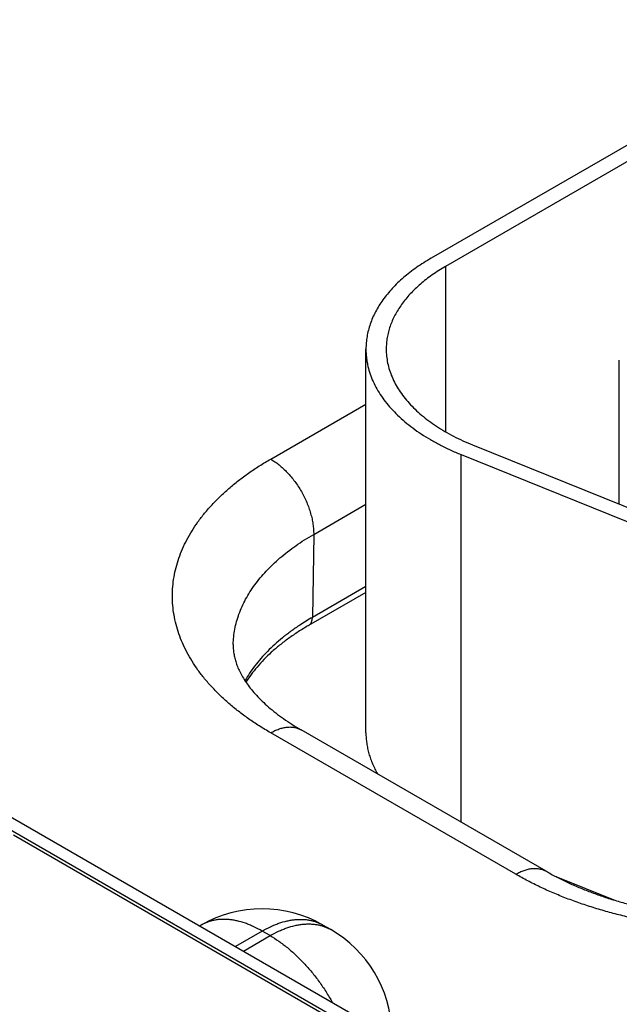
# Model space of a CAD drawing. Header units: inches. Extents: x 0 to 34, y 0 to 22.
# Tile 107 of 116: x 26.88 to 27.176, y 15.359 to 15.845. Entities that reach past the tile are written whole.
import ezdxf

# ---------------------------------------------------------------- set-up
doc = ezdxf.new("R2010")
doc.units = ezdxf.units.IN
doc.header["$LTSCALE"] = 1.87
doc.header["$MEASUREMENT"] = 0
doc.layers.get('0').update_dxf_attribs({"linetype": 'CONTINUOUS'})

msp = doc.modelspace()

# ---------------------------------------------------------------- linework, layer by layer
at = {"color": 7, "linetype": 'CONTINUOUS'}
for p, q in [((22.1637506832, 18.1657664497), (27.3950501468, 15.145302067)), ((22.1732589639, 18.1667084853), (27.4045584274, 15.1462441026)), ((27.4128454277, 15.9175297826), (27.0833336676, 15.7272752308)), ((27.4199164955, 15.9134470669), (27.0904047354, 15.7231925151)), ((27.0904047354, 15.7231925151), (27.0904047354, 15.6415522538)), ((27.0511154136, 15.4929435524), (27.0511154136, 15.682365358)), ((27.1761171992, 15.6058148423), (27.1761171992, 15.6768568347)), ((27.0041177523, 15.6280931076), (27.0511154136, 15.6552287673)), ((27.1037577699, 15.6350688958), (27.2110585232, 15.5916884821)), ((27.0980220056, 15.6303392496), (27.2053227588, 15.5869588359)), ((27.0980220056, 15.4488607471), (27.0980220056, 15.6303392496)), ((27.0253277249, 15.5909251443), (27.0511154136, 15.6058145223)), ((27.0253277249, 15.5909251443), (27.0247028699, 15.5499512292)), ((27.0511154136, 15.5652013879), (27.0247028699, 15.5499512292)), ((27.0511154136, 15.5622798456), (27.0228368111, 15.5459522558)), ((27.1250330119, 15.423117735), (27.0041177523, 15.4929321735)), ((27.1400336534, 15.4246039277), (27.0191183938, 15.4944183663)), ((26.8772029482, 15.4425359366), (27.299583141, 15.1986611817)), ((27.1447245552, 15.4220361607), (27.173441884, 15.4104260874)), ((26.9698882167, 15.3980547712), (26.9691613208, 15.3976350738)), ((26.9998894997, 15.3950823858), (26.9867359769, 15.3874877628)), ((27.0038262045, 15.3928093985), (26.9998894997, 15.3950823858)), ((27.0298877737, 15.3980565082), (27.0298907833, 15.3980547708)), ((27.0338274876, 15.395781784), (27.0298907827, 15.3980547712)), ((26.9906726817, 15.3852147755), (27.0038262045, 15.3928093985))]:
    msp.add_line(p, q, dxfattribs=at)
for centre, radius, start, end in [((27.0863231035, 15.4431664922), 0.1232884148, 119.9871359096, 123.3745059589), ((26.9998894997, 15.3460939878), 0.06, 60.0052421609, 119.9947578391), ((27.0038262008, 15.3438209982), 0.0600000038, 1.7317506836, 59.9985623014)]:
    msp.add_arc(centre, radius, start, end, dxfattribs=at)
for points, knots in [([(27.0833336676, 15.7272752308), (27.0820768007, 15.726549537), (27.0796246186, 15.7250642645), (27.0760958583, 15.7227053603), (27.0727713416, 15.7202490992), (27.0696591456, 15.7177013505), (27.0667667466, 15.7150681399), (27.0641011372, 15.7123556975), (27.0616687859, 15.7095704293), (27.0594756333, 15.7067189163), (27.0575270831, 15.7038079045), (27.0558279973, 15.7008443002), (27.0543826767, 15.6978351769), (27.0531948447, 15.6947877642), (27.0522676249, 15.6917094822), (27.0516035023, 15.6886078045), (27.051204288, 15.6854907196), (27.0511154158, 15.6834051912), (27.0511154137, 15.6823654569)], [0, 0, 0, 0, 0.0752337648, 0.1485601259, 0.2199573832, 0.2894205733, 0.356964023, 0.4226225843, 0.486453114, 0.5485358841, 0.608975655, 0.6679024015, 0.7254714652, 0.7818629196, 0.8372799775, 0.8919463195, 0.9461022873, 1, 1, 1, 1]), ([(27.0904047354, 15.7231925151), (27.0892621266, 15.7225327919), (27.0870328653, 15.7211825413), (27.083824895, 15.7190380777), (27.0808026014, 15.7168051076), (27.0779733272, 15.7144889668), (27.07534387, 15.7120951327), (27.0729205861, 15.7096292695), (27.0707093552, 15.7070972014), (27.0687155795, 15.7045049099), (27.0669441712, 15.7018585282), (27.0653995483, 15.6991643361), (27.0640856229, 15.6964287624), (27.0630057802, 15.6936583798), (27.0621628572, 15.6908599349), (27.0615591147, 15.6880402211), (27.0611962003, 15.6852065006), (27.0611154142, 15.6833105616), (27.0611154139, 15.6823653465)], [0, 0, 0, 0, 0.0752337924, 0.148560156, 0.2199574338, 0.2894206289, 0.3569640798, 0.4226226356, 0.4864531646, 0.5485359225, 0.6089756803, 0.6679024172, 0.7254714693, 0.7818629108, 0.8372799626, 0.8919463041, 0.9461022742, 1, 1, 1, 1]), ([(27.0511154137, 15.6823654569), (27.0511154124, 15.6817302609), (27.0511484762, 15.6804584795), (27.051297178, 15.6785533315), (27.0515448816, 15.6766515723), (27.0520083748, 15.6741140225), (27.0528389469, 15.670951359), (27.0542230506, 15.6672142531), (27.055992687, 15.6635337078), (27.0581408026, 15.6599232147), (27.0606591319, 15.6563954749), (27.063538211, 15.6529628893), (27.0667674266, 15.649637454), (27.0703350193, 15.6464307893), (27.0742281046, 15.6433541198), (27.0784326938, 15.6404182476), (27.0829337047, 15.6376335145), (27.0877150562, 15.6350097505), (27.0927595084, 15.6325563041), (27.0962423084, 15.6310587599), (27.0980220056, 15.6303392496)], [0, 0, 0, 0, 0.0256806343, 0.0514073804, 0.0772259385, 0.1031811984, 0.155658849, 0.2091868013, 0.2640611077, 0.3205380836, 0.3788309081, 0.4391086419, 0.5014971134, 0.5660809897, 0.6329066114, 0.7019851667, 0.7732958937, 0.8467892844, 0.9223899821, 1, 1, 1, 1]), ([(27.0611154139, 15.6823653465), (27.0611154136, 15.6812097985), (27.0612364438, 15.6788886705), (27.061779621, 15.6754258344), (27.0626822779, 15.6719890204), (27.0639405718, 15.6685915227), (27.0655493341, 15.665245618), (27.06750217, 15.6619633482), (27.0697915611, 15.6587563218), (27.072408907, 15.6556357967), (27.0753445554, 15.6526126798), (27.0785878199, 15.6496975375), (27.0821269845, 15.6469005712), (27.0859493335, 15.6442316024), (27.090041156, 15.6417000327), (27.0943878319, 15.6393147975), (27.0989736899, 15.6370843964), (27.1021398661, 15.635722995), (27.1037577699, 15.6350688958)], [0, 0, 0, 0, 0.0513918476, 0.1031505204, 0.1556299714, 0.2091597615, 0.2640359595, 0.3205148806, 0.3788097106, 0.4390895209, 0.5014801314, 0.5660662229, 0.6328941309, 0.7019750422, 0.773288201, 0.8467840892, 0.922387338, 1, 1, 1, 1]), ([(27.0041177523, 15.4929321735), (27.0022264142, 15.4940242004), (26.9985363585, 15.4962592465), (26.9932262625, 15.4998089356), (26.9882235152, 15.5035051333), (26.9835402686, 15.5073389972), (26.9791877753, 15.5113014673), (26.9751765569, 15.5153831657), (26.9715163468, 15.5195744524), (26.9682160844, 15.5238654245), (26.9652839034, 15.5282459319), (26.9627271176, 15.5327055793), (26.9605521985, 15.5372337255), (26.9587647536, 15.5418194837), (26.957369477, 15.5464517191), (26.9563701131, 15.551119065), (26.9557693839, 15.5558099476), (26.9555689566, 15.5605126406), (26.9557693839, 15.5652153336), (26.9563701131, 15.5699062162), (26.957369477, 15.5745735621), (26.9587647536, 15.5792057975), (26.9605521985, 15.5837915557), (26.9627271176, 15.5883197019), (26.9652839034, 15.5927793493), (26.9682160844, 15.5971598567), (26.9715163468, 15.6014508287), (26.9751765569, 15.6056421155), (26.9791877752, 15.6097238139), (26.9835402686, 15.613686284), (26.9882235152, 15.6175201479), (26.9932262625, 15.6212163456), (26.9985363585, 15.6247660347), (27.0022264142, 15.6270010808), (27.0041177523, 15.6280931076)], [0, 0, 0, 0, 0.0376168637, 0.0742800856, 0.1099787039, 0.1447103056, 0.1784820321, 0.2113113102, 0.2432265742, 0.274267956, 0.304487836, 0.3339512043, 0.3627357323, 0.3909314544, 0.4186399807, 0.4459731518, 0.4730511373, 0.5, 0.5269488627, 0.5540268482, 0.5813600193, 0.6090685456, 0.6372642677, 0.6660487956, 0.695512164, 0.725732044, 0.7567734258, 0.7886886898, 0.8215179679, 0.8552896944, 0.8900212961, 0.9257199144, 0.9623831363, 1, 1, 1, 1]), ([(27.0041177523, 15.6280931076), (27.0048365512, 15.6276780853), (27.0062699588, 15.6267643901), (27.0083479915, 15.6251995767), (27.0103844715, 15.6234235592), (27.0123594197, 15.621453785), (27.0142536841, 15.6193094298), (27.0160487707, 15.6170114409), (27.0177271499, 15.6145822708), (27.0192724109, 15.6120456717), (27.020669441, 15.6094264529), (27.0219045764, 15.6067502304), (27.0229657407, 15.6040431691), (27.0238425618, 15.6013317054), (27.024526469, 15.5986423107), (27.0250107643, 15.5960010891), (27.0252906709, 15.5934339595), (27.0253402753, 15.5917481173), (27.0253277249, 15.5909251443)], [0, 0, 0, 0, 0.055934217, 0.114399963, 0.1751508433, 0.2378820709, 0.3022423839, 0.3678447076, 0.4342759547, 0.5011062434, 0.5678977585, 0.6342134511, 0.6996257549, 0.7637254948, 0.8261311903, 0.886498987, 0.9445335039, 1, 1, 1, 1]), ([(26.9856414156, 15.5365569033), (26.985668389, 15.5378184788), (26.9858287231, 15.5403479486), (26.9863861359, 15.544124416), (26.9872593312, 15.5478804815), (26.9884460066, 15.5516067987), (26.9899431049, 15.5552946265), (26.9917468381, 15.5589352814), (26.9938527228, 15.5625203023), (26.9962556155, 15.5660414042), (26.9989497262, 15.5694904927), (27.0019286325, 15.572859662), (27.0051852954, 15.5761411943), (27.0087120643, 15.5793275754), (27.0125006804, 15.5824114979), (27.0165423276, 15.5853858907), (27.0208274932, 15.5882438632), (27.0238031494, 15.59004488), (27.0253277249, 15.5909251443)], [0, 0, 0, 0, 0.0538180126, 0.1079487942, 0.1626339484, 0.218102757, 0.2745678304, 0.3322217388, 0.3912346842, 0.4517531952, 0.513899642, 0.5777724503, 0.6434468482, 0.7109759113, 0.7803918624, 0.851707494, 0.924917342, 1, 1, 1, 1]), ([(27.0228368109, 15.5459522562), (27.0229813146, 15.5460356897), (27.0232593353, 15.5462289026), (27.0236280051, 15.5465877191), (27.0239466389, 15.5470127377), (27.0242123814, 15.5474994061), (27.0244232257, 15.5480429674), (27.0245775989, 15.54863835), (27.0246743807, 15.5492800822), (27.024699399, 15.5497236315), (27.0247028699, 15.5499512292)], [0, 0, 0, 0, 0.1085274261, 0.2190128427, 0.3332446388, 0.4527140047, 0.5785476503, 0.7114953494, 0.8519515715, 1, 1, 1, 1]), ([(27.0185010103, 15.5461237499), (27.0170084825, 15.5451389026), (27.0141086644, 15.5431278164), (27.0099717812, 15.5399447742), (27.0061178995, 15.5366446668), (27.002556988, 15.5332358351), (26.99929816, 15.5297268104), (26.9963497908, 15.5261262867), (26.9937197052, 15.5224435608), (26.9921631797, 15.5199072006), (26.9914431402, 15.5186296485)], [0, 0, 0, 0, 0.1378020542, 0.2718275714, 0.4020819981, 0.5286114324, 0.6515059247, 0.7709024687, 0.8869877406, 1, 1, 1, 1]), ([(27.0228368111, 15.5459522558), (27.0211073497, 15.5449536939), (27.0177520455, 15.5429104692), (27.0129648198, 15.5396545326), (27.0085225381, 15.5362727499), (27.0044390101, 15.5327802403), (27.0007259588, 15.5291928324), (26.9973928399, 15.525526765), (26.9944468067, 15.5217988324), (26.9927081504, 15.5192305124), (26.9919089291, 15.5179418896)], [0, 0, 0, 0, 0.1421927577, 0.2795831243, 0.4120482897, 0.5395124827, 0.6619554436, 0.7794220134, 0.8920334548, 1, 1, 1, 1]), ([(26.9856414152, 15.5365569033), (26.9856258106, 15.5358270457), (26.9856503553, 15.5347264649), (26.9857784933, 15.5332587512), (26.9859755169, 15.5317568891), (26.9863564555, 15.5298315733), (26.9870349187, 15.5274670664), (26.9879620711, 15.5250097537), (26.9891624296, 15.5224534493), (26.9906592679, 15.5198004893), (26.9924725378, 15.5170607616), (26.9946174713, 15.514249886), (26.9971040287, 15.5113873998), (26.9999368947, 15.5084950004), (27.0031159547, 15.5055951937), (27.0066369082, 15.5027102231), (27.0104920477, 15.499861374), (27.0146707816, 15.4970686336), (27.0176026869, 15.49529351), (27.0191183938, 15.4944183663)], [0, 0, 0, 0, 0.0389576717, 0.0586503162, 0.0786050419, 0.1197678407, 0.1632498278, 0.209732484, 0.259776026, 0.313811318, 0.3721435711, 0.4349634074, 0.5023640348, 0.5743580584, 0.6508949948, 0.7318756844, 0.8171647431, 0.9066000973, 1, 1, 1, 1]), ([(27.0041177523, 15.4929321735), (27.0047944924, 15.4933229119), (27.0061452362, 15.4940301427), (27.0082057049, 15.4948734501), (27.010229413, 15.4954634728), (27.0121971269, 15.4957937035), (27.0137944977, 15.4958491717), (27.0150191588, 15.4957561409), (27.0159009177, 15.4956211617), (27.0167543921, 15.4954204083), (27.0175775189, 15.4951543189), (27.0183681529, 15.4948235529), (27.0188728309, 15.4945601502), (27.0191183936, 15.4944183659)], [0, 0, 0, 0, 0.1485681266, 0.2894263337, 0.4226144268, 0.5485005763, 0.6678258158, 0.7254089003, 0.7818137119, 0.8372435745, 0.8919222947, 0.9460903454, 1, 1, 1, 1]), ([(27.0511154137, 15.4929436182), (27.0511154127, 15.492080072), (27.0511766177, 15.4903495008), (27.0514517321, 15.4877600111), (27.0519096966, 15.4851792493), (27.0525496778, 15.4826117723), (27.0533705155, 15.4800618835), (27.0543707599, 15.4775338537), (27.0555485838, 15.4750320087), (27.0564419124, 15.473400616), (27.0569161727, 15.4725911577)], [0, 0, 0, 0, 0.1209873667, 0.242375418, 0.364558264, 0.4879171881, 0.6128150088, 0.7395913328, 0.8685587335, 1, 1, 1, 1]), ([(27.1250330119, 15.423117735), (27.125709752, 15.4235084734), (27.1270604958, 15.4242157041), (27.1291209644, 15.4250590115), (27.1311446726, 15.4256490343), (27.1331123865, 15.425979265), (27.1347097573, 15.4260347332), (27.1359344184, 15.4259417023), (27.1368161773, 15.4258067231), (27.1376696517, 15.4256059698), (27.1384927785, 15.4253398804), (27.1392834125, 15.4250091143), (27.1397880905, 15.4247457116), (27.1400336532, 15.4246039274)], [0, 0, 0, 0, 0.1485681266, 0.2894263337, 0.4226144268, 0.5485005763, 0.6678258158, 0.7254089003, 0.7818137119, 0.8372435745, 0.8919222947, 0.9460903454, 1, 1, 1, 1]), ([(27.1400336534, 15.4246039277), (27.1416334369, 15.4236802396), (27.1449341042, 15.4218698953), (27.1500799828, 15.4193154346), (27.1554978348, 15.4168843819), (27.1611696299, 15.414589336), (27.1670769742, 15.4124413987), (27.1732010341, 15.410450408), (27.1795226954, 15.4086250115), (27.1860226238, 15.4069727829), (27.1926813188, 15.4055002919), (27.1994791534, 15.4042131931), (27.2063964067, 15.4031162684), (27.2134132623, 15.4022135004), (27.2205099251, 15.4015080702), (27.2300670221, 15.4008328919), (27.2420791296, 15.4004958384), (27.2540912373, 15.4008328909), (27.263648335, 15.4015080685), (27.2707449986, 15.4022134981), (27.2777618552, 15.4031162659), (27.2846791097, 15.4042131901), (27.2914769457, 15.4055002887), (27.2981356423, 15.4069727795), (27.3046355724, 15.4086250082), (27.3109572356, 15.4104504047), (27.3170812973, 15.4124413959), (27.3229886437, 15.4145893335), (27.3286604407, 15.41688438), (27.3340782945, 15.4193154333), (27.3392241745, 15.4218698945), (27.3425248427, 15.4236802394), (27.3441246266, 15.4246039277)], [0, 0, 0, 0, 0.0261538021, 0.0532792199, 0.0813170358, 0.1102064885, 0.139885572, 0.1702912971, 0.2013598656, 0.2330268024, 0.2652270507, 0.2978950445, 0.3309647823, 0.3643698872, 0.3980436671, 0.4319191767, 0.4999999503, 0.568080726, 0.6019562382, 0.6356300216, 0.669035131, 0.7021048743, 0.7347728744, 0.7669731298, 0.7986400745, 0.8297086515, 0.8601143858, 0.8897934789, 0.9186829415, 0.9467207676, 0.97384619, 1, 1, 1, 1]), ([(27.3591252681, 15.423117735), (27.3571869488, 15.421998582), (27.3532155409, 15.4198180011), (27.3470624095, 15.4167568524), (27.3406568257, 15.4138736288), (27.3340143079, 15.4111753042), (27.3271507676, 15.408668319), (27.3200827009, 15.4063586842), (27.3128270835, 15.4042519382), (27.3054013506, 15.4023531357), (27.2978233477, 15.4006668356), (27.2901112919, 15.3991970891), (27.2822837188, 15.3979474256), (27.2743594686, 15.3969208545), (27.2663575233, 15.396119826), (27.2555968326, 15.3953541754), (27.24207914, 15.3949719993), (27.2285614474, 15.3953541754), (27.2178007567, 15.396119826), (27.2097988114, 15.3969208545), (27.2018745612, 15.3979474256), (27.1940469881, 15.3991970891), (27.1863349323, 15.4006668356), (27.1787569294, 15.4023531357), (27.1713311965, 15.4042519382), (27.1640755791, 15.4063586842), (27.1570075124, 15.408668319), (27.1501439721, 15.4111753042), (27.1435014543, 15.4138736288), (27.1370958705, 15.4167568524), (27.1309427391, 15.4198180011), (27.1269713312, 15.421998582), (27.1250330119, 15.423117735)], [0, 0, 0, 0, 0.0275968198, 0.055843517, 0.0847164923, 0.1141876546, 0.1442250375, 0.1747931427, 0.2058533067, 0.2373640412, 0.2692813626, 0.3015591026, 0.3341492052, 0.3670020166, 0.4000665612, 0.4332908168, 0.5, 0.5667091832, 0.5999334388, 0.6329979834, 0.6658507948, 0.6984408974, 0.7307186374, 0.7626359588, 0.7941466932, 0.8252068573, 0.8557749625, 0.8858123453, 0.9152835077, 0.944156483, 0.9724031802, 1, 1, 1, 1]), ([(26.9998894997, 15.3950823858), (26.9985361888, 15.3958637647), (26.9964826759, 15.3969389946), (26.9936904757, 15.3981557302), (26.9909927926, 15.3991750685), (26.9882948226, 15.3999617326), (26.9856190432, 15.4004884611), (26.9836740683, 15.4007469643), (26.9817677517, 15.4008737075), (26.979904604, 15.4008682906), (26.9780891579, 15.4007306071), (26.9763258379, 15.4004608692), (26.9746190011, 15.4000596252), (26.9729728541, 15.3995277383), (26.9713916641, 15.3988665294), (26.9703823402, 15.3983399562), (26.9698912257, 15.398056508)], [0, 0, 0, 0, 0.1485396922, 0.2199449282, 0.2894157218, 0.4225804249, 0.4864174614, 0.5485062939, 0.6089516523, 0.6678834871, 0.7254571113, 0.7818525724, 0.8372730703, 0.8919422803, 0.9461005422, 1, 1, 1, 1]), ([(26.9998894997, 15.3950823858), (27.0012428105, 15.3958637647), (27.0032963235, 15.3969389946), (27.0060885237, 15.3981557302), (27.0087862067, 15.3991750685), (27.0114841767, 15.3999617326), (27.0141599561, 15.4004884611), (27.0161049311, 15.4007469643), (27.0180112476, 15.4008737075), (27.0198743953, 15.4008682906), (27.0216898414, 15.4007306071), (27.0234531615, 15.4004608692), (27.0251599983, 15.4000596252), (27.0268061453, 15.3995277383), (27.0283873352, 15.3988665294), (27.0293966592, 15.3983399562), (27.0298877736, 15.398056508)], [0, 0, 0, 0, 0.1485396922, 0.2199449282, 0.2894157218, 0.4225804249, 0.4864174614, 0.5485062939, 0.6089516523, 0.6678834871, 0.7254571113, 0.7818525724, 0.8372730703, 0.8919422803, 0.9461005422, 1, 1, 1, 1]), ([(27.0038262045, 15.3928093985), (27.0051796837, 15.3935908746), (27.0072334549, 15.3946662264), (27.0100260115, 15.3958830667), (27.012724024, 15.3969024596), (27.0154223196, 15.3976891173), (27.0180984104, 15.3982157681), (27.0200435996, 15.3984741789), (27.0219501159, 15.3986007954), (27.0238134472, 15.3985952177), (27.0256290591, 15.3984573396), (27.0273925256, 15.3981873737), (27.0290994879, 15.3977858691), (27.030745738, 15.3972536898), (27.0323270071, 15.3965921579), (27.0333363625, 15.3960653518), (27.0338274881, 15.3957817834)], [0, 0, 0, 0, 0.1485418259, 0.2199477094, 0.289418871, 0.4225835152, 0.4864201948, 0.5485084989, 0.6089532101, 0.6678843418, 0.7254572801, 0.781852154, 0.8372722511, 0.8919413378, 0.9460998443, 1, 1, 1, 1]), ([(27.0038262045, 15.3928093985), (27.0052917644, 15.3919632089), (27.0082139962, 15.390097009), (27.0124468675, 15.3868950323), (27.0165918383, 15.383255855), (27.020606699, 15.3792165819), (27.024451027, 15.3748180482), (27.0280858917, 15.3701047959), (27.0314743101, 15.3651248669), (27.0335456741, 15.3616613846), (27.034532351, 15.3598967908)], [0, 0, 0, 0, 0.1115294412, 0.2281919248, 0.3494735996, 0.4747387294, 0.603254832, 0.7342155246, 0.8667614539, 1, 1, 1, 1])]:
    msp.add_open_spline(points, degree=3, knots=knots, dxfattribs=at)

doc.saveas('drawing.dxf')
